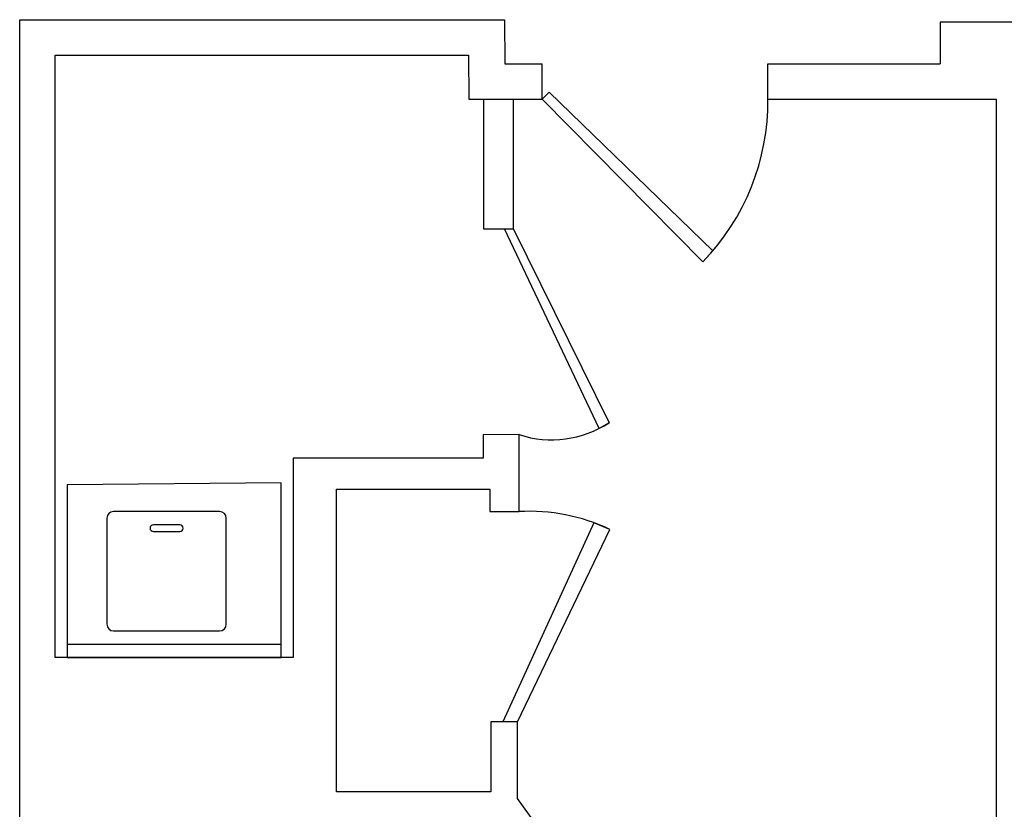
# Model space of a CAD drawing. Header units: inches. Extents: x -3371 to 2763, y -983 to 646.
# Tile 82 of 96: x 1809 to 1958, y 367 to 486. Entities that reach past the tile are written whole.
import ezdxf

# ---------------------------------------------------------------- set-up
doc = ezdxf.new("R2010")
doc.units = ezdxf.units.IN
doc.header["$LTSCALE"] = 12
doc.header["$MEASUREMENT"] = 0
doc.layers.add('White', color=7, linetype='Continuous')

msp = doc.modelspace()

# ---------------------------------------------------------------- linework, layer by layer
at = {"color": 7}
for p, q in [((1959.83, 485.73), (1947.83, 485.73)), ((1947.83, 485.73), (1947.83, 479.44)), ((1887.82, 474.07), (1887.82, 479.44)), ((1921.84, 474.07), (1921.84, 479.44)), ((1887.82, 474.07), (1888.86, 475.14))]:
    msp.add_line(p, q, dxfattribs=at)
at = {"layer": 'White', "color": 7}
for p, q in [((1809, 364.96), (1809, 486.08)), ((1809, 486.08), (1882.13, 486.08)), ((1882.13, 486.08), (1882.19, 479.44)), ((1814.37, 389.91), (1814.37, 480.71)), ((1814.37, 480.71), (1876.68, 480.71)), ((1876.68, 480.71), (1876.75, 474.07)), ((1882.19, 479.44), (1887.82, 479.44)), ((1921.84, 479.44), (1947.83, 479.44)), ((1876.75, 474.07), (1887.82, 474.07)), ((1878.98, 454.51), (1878.98, 474.07)), ((1883.49, 454.51), (1883.49, 474.07)), ((1887.82, 474.07), (1912.02, 449.55)), ((1913.52, 451.21), (1888.86, 475.14)), ((1921.84, 474.07), (1956.26, 474.07)), ((1956.26, 474.07), (1956.26, 361.74)), ((1883.49, 454.51), (1878.98, 454.51)), ((1896.39, 424.43), (1882.12, 454.56)), ((1883.49, 454.51), (1897.91, 425.3)), ((1912.02, 449.55), (1913.52, 451.21)), ((1897.91, 425.3), (1896.39, 424.43)), ((1884.32, 423.5), (1878.92, 423.45)), ((1878.92, 423.45), (1878.92, 419.94)), ((1884.32, 411.9), (1884.32, 423.5)), ((1878.92, 419.94), (1850.25, 419.94)), ((1850.25, 419.94), (1850.25, 389.91)), ((1856.79, 369.63), (1856.79, 415.29)), ((1856.79, 415.29), (1879.92, 415.29)), ((1879.92, 415.29), (1879.92, 411.9)), ((1879.92, 411.9), (1884.32, 411.9)), ((1895.6, 410.22), (1881.89, 380.18)), ((1897.99, 409.22), (1895.6, 410.22)), ((1884.07, 380.18), (1897.99, 409.22)), ((1850.25, 389.91), (1814.37, 389.91)), ((1884.07, 380.18), (1880.05, 380.18)), ((1880.05, 380.18), (1880.05, 369.63)), ((1884.07, 368.62), (1884.07, 380.18)), ((1880.05, 369.63), (1856.79, 369.63)), ((1903.94, 341.48), (1884.07, 368.62))]:
    msp.add_line(p, q, dxfattribs=at)
at = {"layer": 'White', "color": 7, "linetype": 'Continuous'}
for p, q in [((1848.46, 416.23), (1816.16, 415.91)), ((1816.16, 415.91), (1816.16, 389.91)), ((1848.46, 389.91), (1848.46, 416.23)), ((1839.16, 411.91), (1823.16, 411.91)), ((1822.16, 410.91), (1822.16, 394.91)), ((1833.16, 409.91), (1829.16, 409.91)), ((1840.16, 394.91), (1840.16, 410.91)), ((1828.66, 409.41), (1828.66, 409.41)), ((1829.16, 408.91), (1833.16, 408.91)), ((1833.66, 409.41), (1833.66, 409.41)), ((1823.16, 393.91), (1839.16, 393.91)), ((1816.16, 391.91), (1848.46, 391.91)), ((1816.16, 389.91), (1848.46, 389.91))]:
    msp.add_line(p, q, dxfattribs=at)
at = {"layer": 'White', "color": 7}
for centre, radius, start, end in [((1887.04, 473.79), 34.81, 315.8638, 0.5459), ((1889.24, 438.56), 15.84, 251.9213, 303.1787), ((1885.91, 383.84), 28.1, 64.5316, 93.237)]:
    msp.add_arc(centre, radius, start, end, dxfattribs=at)
at = {"layer": 'White', "color": 7, "linetype": 'Continuous'}
for centre, radius, start, end in [((1823.16, 410.91), 1, 90, 180), ((1839.16, 410.91), 1, 0, 90), ((1829.16, 409.41), 0.5, 90, 180), ((1833.16, 409.41), 0.5, 0, 90), ((1829.16, 409.41), 0.5, 180, 270), ((1833.16, 409.41), 0.5, 270, 0), ((1823.16, 394.91), 1, 180, 270), ((1839.16, 394.91), 1, 270, 0)]:
    msp.add_arc(centre, radius, start, end, dxfattribs=at)

doc.saveas('drawing.dxf')
